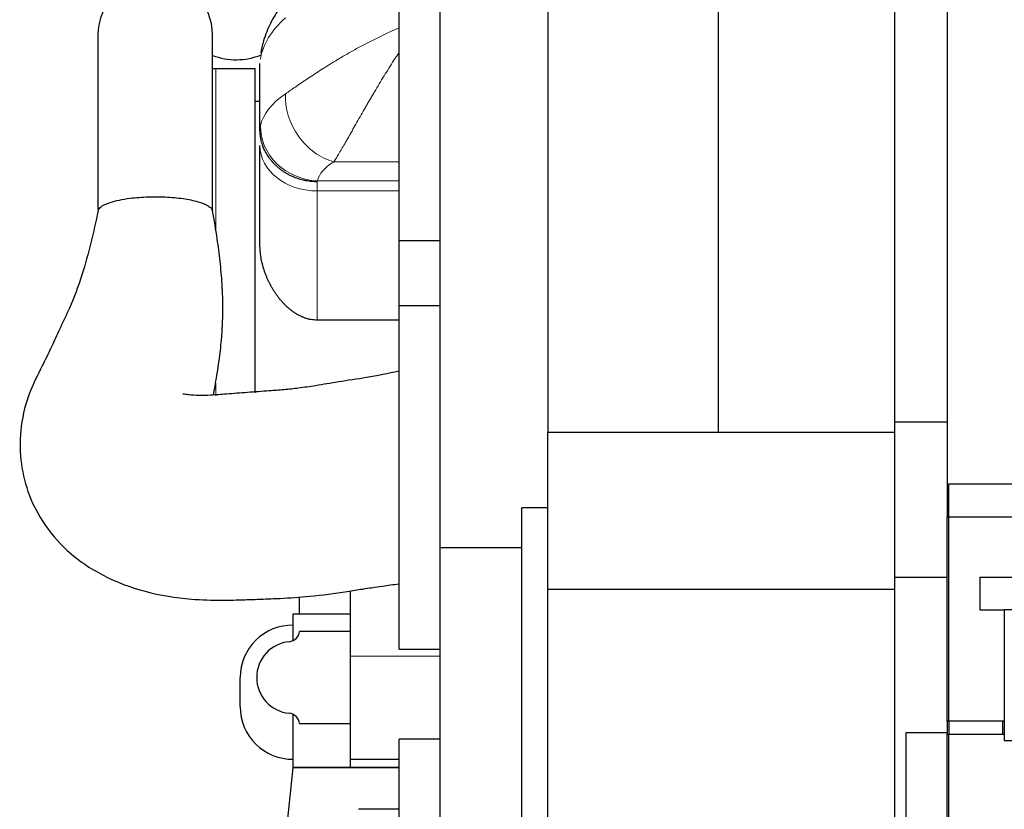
# Model space of a CAD drawing. Header units: inches. Extents: x 0 to 17820, y -10 to 12600.
# Tile 4 of 125: x 898 to 1500, y 3354 to 3837. Entities that reach past the tile are written whole.
import ezdxf

# ---------------------------------------------------------------- set-up
doc = ezdxf.new("R2010")
doc.units = ezdxf.units.IN
doc.layers.add('1', color=7, linetype='Continuous', true_color=0xffffff)

msp = doc.modelspace()

# ---------------------------------------------------------------- linework, layer by layer
at = {"layer": '1', "color": 2, "linetype": 'Continuous', "lineweight": 25}
for p, q in [((1433.09, 3591.145), (1433.09, 4021.145)), ((1465.09, 4021.145), (1465.09, 3533.153)), ((1130.09, 3702.102), (1130.09, 3912.102)), ((1130.09, 3702.102), (1130.09, 3912.102)), ((1155.09, 3877.045), (1155.09, 3514.238)), ((1221.09, 3856.145), (1221.09, 3584.892)), ((1325.09, 3856.145), (1325.09, 3584.891)), ((946.093, 3827.637), (946.093, 3721.146)), ((946.093, 3827.637), (946.093, 3721.146)), ((1016.093, 3719.988), (1016.093, 3827.637)), ((1016.093, 3720.354), (1016.093, 3827.637)), ((1045.09, 3770.031), (1045.09, 3810.288)), ((1045.09, 3770.031), (1045.09, 3810.288)), ((1042.09, 3807.103), (1018.09, 3807.103)), ((1042.09, 3807.103), (1018.09, 3807.103)), ((1042.09, 3608.928), (1042.09, 3807.103)), ((1042.09, 3608.928), (1042.09, 3807.103)), ((1045.09, 3787.103), (1042.09, 3787.103)), ((1045.09, 3787.103), (1042.09, 3787.103)), ((1045.09, 3699.456), (1045.09, 3760.165)), ((1045.09, 3699.456), (1045.09, 3760.165)), ((1130.09, 3662.103), (1130.09, 3702.102)), ((1130.09, 3702.102), (1155.09, 3702.102)), ((1130.09, 3662.103), (1130.09, 3702.102)), ((1130.09, 3702.102), (1155.09, 3702.102)), ((1130.09, 3452.103), (1130.09, 3662.103)), ((1130.09, 3452.103), (1130.09, 3662.103)), ((1155.09, 3662.103), (1130.09, 3662.103)), ((1155.09, 3662.103), (1130.09, 3662.103)), ((1130.09, 3653.373), (1080.09, 3653.373)), ((1130.09, 3653.373), (1080.09, 3653.373)), ((1433.09, 3591.145), (1465.09, 3591.145)), ((1433.09, 3496.145), (1433.09, 3591.145)), ((1221.09, 3488.891), (1221.09, 3584.891)), ((1221.09, 3584.891), (1325.09, 3584.891)), ((1325.09, 3584.891), (1433.09, 3584.891)), ((1466.09, 3408.145), (1466.09, 3553.145)), ((1466.09, 3553.145), (1516.09, 3553.145)), ((1205.09, 3273.645), (1205.09, 3538.645)), ((1221.09, 3538.645), (1205.09, 3538.645)), ((1465.09, 3533.145), (1554.089, 3533.145)), ((1465.09, 3408.145), (1465.09, 3533.145)), ((1155.09, 3514.238), (1155.09, 3343.954)), ((1155.09, 3514.238), (1205.089, 3514.238)), ((1433.09, 3496.145), (1465.09, 3496.145)), ((1433.09, 3316.145), (1433.09, 3496.145)), ((1485.09, 3496.145), (1545.09, 3496.145)), ((1485.09, 3496.145), (1485.09, 3476.145)), ((1485.09, 3496.145), (1545.09, 3496.145)), ((1485.09, 3496.145), (1485.09, 3476.145)), ((1100.49, 3447.887), (1100.49, 3487.732)), ((1221.09, 3488.891), (1433.09, 3488.891)), ((1221.09, 3323.33), (1221.09, 3488.891)), ((1069.01, 3483.998), (1069.01, 3473.782)), ((1065.39, 3473.782), (1100.49, 3473.782)), ((1065.39, 3457.358), (1065.39, 3473.782)), ((1485.09, 3476.145), (1500.09, 3476.145)), ((1485.09, 3476.145), (1500.09, 3476.145)), ((1500.09, 3476.145), (1500.09, 3396.145)), ((1620.09, 3476.145), (1500.09, 3476.145)), ((1100.49, 3462.982), (1069.29, 3462.982)), ((1130.09, 3452.103), (1155.09, 3452.103)), ((1130.09, 3452.103), (1155.09, 3452.103)), ((1100.49, 3384.735), (1100.49, 3447.887)), ((1033.03, 3416.778), (1033.03, 3434.782)), ((1065.39, 3379.782), (1065.39, 3412.207)), ((1069.29, 3406.582), (1100.49, 3406.582)), ((1499.09, 3408.145), (1465.09, 3408.145)), ((1465.09, 3408.145), (1465.09, 3400.145)), ((1500.09, 3408.145), (1466.09, 3408.145)), ((1466.09, 3408.145), (1466.09, 3400.145)), ((1499.09, 3400.145), (1499.09, 3408.145)), ((1440.09, 2791.145), (1440.09, 3401.145)), ((1440.09, 3401.145), (1465.09, 3401.145)), ((1130.09, 3187.145), (1130.09, 3397.145)), ((1155.09, 3397.145), (1130.09, 3397.145)), ((1130.09, 3187.145), (1130.09, 3397.145)), ((1155.09, 3397.145), (1130.09, 3397.145)), ((1465.09, 2791.145), (1465.09, 3400.145)), ((1465.09, 3400.145), (1499.09, 3400.145)), ((1466.09, 3189.145), (1466.09, 3400.145)), ((1466.09, 3400.145), (1500.09, 3400.145)), ((1500.09, 3396.145), (1620.09, 3396.145)), ((1100.49, 3379.782), (1100.49, 3384.735)), ((1100.49, 3384.735), (1130.09, 3384.735)), ((1060.635, 3333.478), (1065.39, 3379.782)), ((1065.39, 3379.782), (1100.49, 3379.782)), ((1130.088, 3379.782), (1065.39, 3379.782)), ((1100.49, 3379.782), (1130.09, 3379.782)), ((1130.09, 3354.145), (1105.42, 3354.145)), ((1130.09, 3354.145), (1105.42, 3354.145))]:
    msp.add_line(p, q, dxfattribs=at)
at = {"layer": '1', "color": 110, "linetype": 'Continuous', "lineweight": 13}
for p, q in [((1018.09, 3708.544), (1018.09, 3807.103)), ((1018.09, 3708.544), (1018.09, 3807.103)), ((1130.09, 3750.269), (1090.221, 3750.269)), ((1130.09, 3750.269), (1090.221, 3750.269)), ((1080.09, 3737.94), (1080.09, 3732.397)), ((1080.09, 3737.94), (1080.09, 3732.397)), ((1080.271, 3738.563), (1130.09, 3738.563)), ((1080.271, 3738.563), (1130.09, 3738.563)), ((1080.09, 3732.397), (1080.09, 3653.373)), ((1130.09, 3732.397), (1080.09, 3732.397)), ((1080.09, 3732.397), (1080.09, 3653.373)), ((1130.09, 3732.397), (1080.09, 3732.397)), ((1018.09, 3607.089), (1018.09, 3614.814)), ((1018.09, 3607.089), (1018.09, 3614.814)), ((1100.49, 3447.887), (1155.088, 3447.887))]:
    msp.add_line(p, q, dxfattribs=at)
at = {"layer": '1', "color": 2, "linetype": 'Continuous', "lineweight": 25}
for centre, radius, start, end in [((981.093, 3827.637), 35, 0, 180), ((981.093, 3827.637), 35, 0, 180), ((1018.09, 3767.103), 40, 90, 92.860859), ((1018.09, 3767.103), 40, 90, 92.860859), ((1065.03, 3434.782), 32, 89.355409, 180), ((1062.322, 3463.65), 7, 275.477307, 354.527397), ((1065.09, 3434.782), 22, 95.477307, 264.522693), ((1065.03, 3416.778), 32, 180, 270.644591), ((1062.322, 3405.915), 7, 5.472603, 84.522693)]:
    msp.add_arc(centre, radius, start, end, dxfattribs=at)
at = {"layer": '1', "color": 110, "linetype": 'Continuous', "lineweight": 13}
for centre, major_axis, ratio, start_param, end_param in [((1145.004, 3807.909), (-100, 0), 0.563574, 5.7148897, 6.1926477), ((1145.004, 3807.909), (-100, 0), 0.563574, 5.7148897, 6.1926477), ((1145.004, 3768.283), (-100, 0), 0.4364252, 5.7148883, 6.1926467), ((1145.004, 3768.283), (-100, 0), 0.4364252, 5.7148883, 6.1926467), ((1090.221, 3782.352), (18.653, -29.615), 0.7739969, 3.9688886, 5.6001196), ((1090.221, 3782.352), (18.653, -29.615), 0.7739969, 3.9688886, 5.6001196), ((1080.271, 3770.646), (34.141, -7.707), 0.9129592, 3.3346823, 4.9156254), ((1080.271, 3770.646), (34.141, -7.707), 0.9129592, 3.3346823, 4.9156254), ((1080.09, 3760.165), (35, 0), 0.7933533, 3.1415927, 4.712389), ((1080.09, 3760.165), (35, 0), 0.7933533, 3.1415927, 4.712389), ((1145.004, 3736.199), (-65, 0), 0.4021932, 5.7148883, 6.1926467), ((1145.004, 3736.199), (-65, 0), 0.4021932, 5.7148883, 6.1926467)]:
    msp.add_ellipse(centre, major_axis=major_axis, ratio=ratio, start_param=start_param, end_param=end_param, dxfattribs=at)
at = {"layer": '1', "color": 2, "linetype": 'Continuous', "lineweight": 25}
msp.add_ellipse((1030.59, 3847.186), major_axis=(-37.5, 0), ratio=0.921605, start_param=1.1739248, end_param=1.9871555, dxfattribs=at)
for points, knots in [([(1066.301, 3854.373), (1064.188, 3852.404), (1059.502, 3847.488), (1053.331, 3838.899), (1048.242, 3828.266), (1046.303, 3820.723), (1045.667, 3816.678)], [0, 0, 0, 0, 0.1951887, 0.4635093, 0.7225653, 1, 1, 1, 1]), ([(1066.301, 3854.373), (1064.188, 3852.404), (1059.502, 3847.488), (1053.331, 3838.899), (1048.242, 3828.266), (1046.303, 3820.723), (1045.667, 3816.678)], [0, 0, 0, 0, 0.1951887, 0.4635093, 0.7225653, 1, 1, 1, 1]), ([(1080.09, 3737.94), (1080.054, 3737.94), (1080.019, 3737.941), (1079.974, 3737.941), (1079.965, 3737.941), (1079.947, 3737.942), (1079.92, 3737.942), (1079.821, 3737.943), (1079.586, 3737.948), (1079.082, 3737.962), (1078.65, 3737.981), (1077.788, 3738.029), (1076.642, 3738.118), (1074.932, 3738.327), (1073.799, 3738.516), (1072.951, 3738.678), (1072.669, 3738.735), (1072.106, 3738.856), (1071.825, 3738.919), (1070.988, 3739.118), (1070.436, 3739.262), (1068.794, 3739.73), (1066.648, 3740.447), (1064.586, 3741.349), (1063.072, 3742.096), (1062.448, 3742.422), (1061.832, 3742.766), (1061.587, 3742.905), (1061.464, 3742.976), (1061.099, 3743.189), (1060.858, 3743.333), (1060.141, 3743.773), (1059.204, 3744.38), (1058.305, 3745.024), (1056.984, 3746.017), (1056.14, 3746.717), (1054.93, 3747.823), (1054.142, 3748.578), (1053.392, 3749.372), (1052.935, 3749.88), (1052.844, 3749.982), (1052.664, 3750.188), (1052.395, 3750.498), (1052.134, 3750.811), (1051.621, 3751.442), (1051.292, 3751.869), (1050.34, 3753.167), (1049.755, 3754.057), (1048.95, 3755.427), (1048.437, 3756.353), (1047.742, 3757.778), (1047.328, 3758.752), (1047.085, 3759.369), (1047.037, 3759.492), (1046.943, 3759.74), (1046.805, 3760.112), (1046.675, 3760.485), (1046.426, 3761.233), (1046.121, 3762.234), (1045.871, 3763.243), (1045.538, 3764.763), (1045.371, 3765.784), (1045.203, 3767.327), (1045.118, 3768.36), (1045.09, 3769.402), (1045.09, 3769.924)], [0, 0, 0, 0, 0.0019531, 0.0019531, 0.0024414, 0.0024414, 0.0029297, 0.0039063, 0.0078125, 0.015625, 0.03125, 0.03125, 0.0625, 0.09375, 0.125, 0.125, 0.140625, 0.140625, 0.15625, 0.15625, 0.1875, 0.1875, 0.25, 0.3125, 0.3125, 0.34375, 0.3515625, 0.3515625, 0.359375, 0.359375, 0.375, 0.375, 0.40625, 0.4375, 0.4375, 0.5, 0.5, 0.53125, 0.5625, 0.5625, 0.5703125, 0.5703125, 0.578125, 0.59375, 0.59375, 0.625, 0.625, 0.6875, 0.6875, 0.71875, 0.75, 0.78125, 0.78125, 0.7890625, 0.7890625, 0.796875, 0.8125, 0.8125, 0.84375, 0.875, 0.875, 0.9375, 0.9375, 0.96875, 1, 1, 1, 1]), ([(1080.09, 3737.94), (1080.054, 3737.94), (1080.019, 3737.941), (1079.974, 3737.941), (1079.965, 3737.941), (1079.947, 3737.942), (1079.92, 3737.942), (1079.821, 3737.943), (1079.586, 3737.948), (1079.082, 3737.962), (1078.65, 3737.981), (1077.788, 3738.029), (1076.642, 3738.118), (1074.932, 3738.327), (1073.799, 3738.516), (1072.951, 3738.678), (1072.669, 3738.735), (1072.106, 3738.856), (1071.825, 3738.919), (1070.988, 3739.118), (1070.436, 3739.262), (1068.794, 3739.73), (1066.648, 3740.447), (1064.586, 3741.349), (1063.072, 3742.096), (1062.448, 3742.422), (1061.832, 3742.766), (1061.587, 3742.905), (1061.464, 3742.976), (1061.099, 3743.189), (1060.858, 3743.333), (1060.141, 3743.773), (1059.204, 3744.38), (1058.305, 3745.024), (1056.984, 3746.017), (1056.14, 3746.717), (1054.93, 3747.823), (1054.142, 3748.578), (1053.392, 3749.372), (1052.935, 3749.88), (1052.844, 3749.982), (1052.664, 3750.188), (1052.395, 3750.498), (1052.134, 3750.811), (1051.621, 3751.442), (1051.292, 3751.869), (1050.34, 3753.167), (1049.755, 3754.057), (1048.95, 3755.427), (1048.437, 3756.353), (1047.742, 3757.778), (1047.328, 3758.752), (1047.085, 3759.369), (1047.037, 3759.492), (1046.943, 3759.74), (1046.805, 3760.112), (1046.675, 3760.485), (1046.426, 3761.233), (1046.121, 3762.234), (1045.871, 3763.243), (1045.538, 3764.763), (1045.371, 3765.784), (1045.203, 3767.327), (1045.118, 3768.36), (1045.09, 3769.402), (1045.09, 3769.924)], [0, 0, 0, 0, 0.0019531, 0.0019531, 0.0024414, 0.0024414, 0.0029297, 0.0039062, 0.0078125, 0.015625, 0.03125, 0.03125, 0.0625, 0.09375, 0.125, 0.125, 0.140625, 0.140625, 0.15625, 0.15625, 0.1875, 0.1875, 0.25, 0.3125, 0.3125, 0.34375, 0.3515625, 0.3515625, 0.359375, 0.359375, 0.375, 0.375, 0.40625, 0.4375, 0.4375, 0.5, 0.5, 0.53125, 0.5625, 0.5625, 0.5703125, 0.5703125, 0.578125, 0.59375, 0.59375, 0.625, 0.625, 0.6875, 0.6875, 0.71875, 0.75, 0.78125, 0.78125, 0.7890625, 0.7890625, 0.796875, 0.8125, 0.8125, 0.84375, 0.875, 0.875, 0.9375, 0.9375, 0.96875, 1, 1, 1, 1]), ([(946.111, 3720.081), (946.186, 3720.633), (946.79, 3721.859), (949.202, 3723.677), (953.378, 3725.421), (958.949, 3726.874), (963.381, 3727.605), (965.725, 3727.901)], [0, 0, 0, 0, 0.1689786, 0.3771392, 0.5853275, 0.7934914, 1, 1, 1, 1]), ([(946.111, 3720.081), (946.186, 3720.633), (946.79, 3721.859), (949.202, 3723.677), (953.378, 3725.421), (958.949, 3726.874), (963.381, 3727.605), (965.725, 3727.901)], [0, 0, 0, 0, 0.1689786, 0.3771392, 0.5853275, 0.7934914, 1, 1, 1, 1]), ([(965.725, 3727.901), (969.24, 3728.345), (974.969, 3728.782), (982.782, 3728.851), (988.596, 3728.653), (994.198, 3728.206), (999.439, 3727.525), (1004.166, 3726.627), (1008.256, 3725.54), (1011.585, 3724.291), (1014.072, 3722.916), (1015.552, 3721.532), (1015.973, 3720.608), (1016.05, 3720.184)], [0, 0, 0, 0, 0.1691773, 0.2536046, 0.3380319, 0.4224583, 0.5068855, 0.591314, 0.6757417, 0.7601677, 0.8445944, 0.929023, 1, 1, 1, 1]), ([(965.725, 3727.901), (969.24, 3728.345), (974.969, 3728.782), (982.782, 3728.851), (988.596, 3728.653), (994.198, 3728.206), (999.439, 3727.525), (1004.166, 3726.627), (1008.256, 3725.54), (1011.585, 3724.291), (1014.072, 3722.916), (1015.552, 3721.532), (1015.973, 3720.608), (1016.05, 3720.184)], [0, 0, 0, 0, 0.1691773, 0.2536046, 0.3380319, 0.4224583, 0.5068855, 0.591314, 0.6757417, 0.7601677, 0.8445944, 0.929023, 1, 1, 1, 1]), ([(946.121, 3720.15), (944.792, 3713.635), (941.761, 3700.523), (936.439, 3680.429), (929.702, 3662.438), (922.867, 3648.534), (917.512, 3636.563), (911.068, 3623.385), (903.345, 3608.258), (898.507, 3589.4), (898.111, 3568.127), (902.594, 3548.193), (912.014, 3528.938), (927.526, 3510.799), (948.688, 3496.432), (974.853, 3486.547), (999.738, 3482.484), (1020.319, 3481.898), (1034.511, 3482.292), (1046.386, 3482.731), (1059.622, 3483.239), (1077.249, 3484.366), (1092.39, 3486.475), (1103.227, 3488.155), (1108.224, 3488.93), (1113.797, 3489.776), (1121.127, 3490.822), (1126.684, 3491.621), (1130.09, 3492.104)], [0, 0, 0, 0, 0.0443313, 0.0899307, 0.1389861, 0.1729885, 0.2005354, 0.2316194, 0.2730942, 0.3276023, 0.3766192, 0.4230379, 0.4706462, 0.5246232, 0.5874003, 0.6500175, 0.7144561, 0.7557406, 0.7867789, 0.8090725, 0.8349015, 0.8753599, 0.9277932, 0.938601, 0.9498372, 0.9621639, 0.9768796, 1, 1, 1, 1]), ([(946.121, 3720.15), (944.792, 3713.635), (941.761, 3700.523), (936.439, 3680.429), (929.702, 3662.438), (922.867, 3648.534), (917.512, 3636.563), (911.068, 3623.385), (903.345, 3608.258), (898.507, 3589.4), (898.111, 3568.127), (902.594, 3548.193), (912.014, 3528.938), (927.526, 3510.799), (948.688, 3496.432), (974.853, 3486.547), (999.738, 3482.484), (1020.319, 3481.898), (1034.511, 3482.292), (1046.386, 3482.731), (1059.622, 3483.239), (1077.249, 3484.366), (1092.39, 3486.475), (1103.227, 3488.155), (1108.224, 3488.93), (1113.797, 3489.776), (1121.127, 3490.822), (1126.684, 3491.621), (1130.09, 3492.104)], [0, 0, 0, 0, 0.0443313, 0.0899307, 0.1389861, 0.1729885, 0.2005354, 0.2316194, 0.2730942, 0.3276023, 0.3766192, 0.4230379, 0.4706462, 0.5246232, 0.5874003, 0.6500175, 0.7144561, 0.7557406, 0.7867789, 0.8090725, 0.8349015, 0.8753599, 0.9277932, 0.938601, 0.9498372, 0.9621639, 0.9768796, 1, 1, 1, 1]), ([(1016.709, 3607.553), (1017.041, 3609.341), (1017.75, 3613.337), (1018.885, 3620.262), (1020.313, 3629.651), (1021.891, 3642.812), (1022.669, 3658.576), (1022.163, 3674.684), (1020.793, 3689.274), (1018.936, 3704.247), (1017.165, 3714.527), (1016.036, 3720.253)], [0, 0, 0, 0, 0.0519119, 0.1159565, 0.1987551, 0.315005, 0.4727634, 0.6118271, 0.7315511, 0.8500011, 1, 1, 1, 1]), ([(1016.709, 3607.553), (1017.041, 3609.341), (1017.75, 3613.337), (1018.885, 3620.262), (1020.313, 3629.651), (1021.891, 3642.812), (1022.669, 3658.576), (1022.163, 3674.684), (1020.793, 3689.274), (1018.936, 3704.247), (1017.165, 3714.527), (1016.036, 3720.253)], [0, 0, 0, 0, 0.0519119, 0.1159565, 0.1987551, 0.315005, 0.4727634, 0.6118271, 0.7315511, 0.8500011, 1, 1, 1, 1]), ([(1080.09, 3653.373), (1079.419, 3653.373), (1078.755, 3653.404), (1077.439, 3653.525), (1076.788, 3653.615), (1075.497, 3653.85), (1074.858, 3653.995), (1073.591, 3654.34), (1072.964, 3654.538), (1072.031, 3654.875), (1071.721, 3654.994), (1071.336, 3655.15), (1071.259, 3655.182), (1071.105, 3655.245), (1070.876, 3655.342), (1070.648, 3655.442), (1069.893, 3655.781), (1069.303, 3656.073), (1068.144, 3656.695), (1067.577, 3657.025), (1066.464, 3657.719), (1065.917, 3658.083), (1065.113, 3658.654), (1064.847, 3658.848), (1064.453, 3659.146), (1064.322, 3659.246), (1064.061, 3659.448), (1063.931, 3659.55), (1063.284, 3660.065), (1062.781, 3660.488), (1061.798, 3661.358), (1061.318, 3661.803), (1060.382, 3662.715), (1059.925, 3663.18), (1059.031, 3664.131), (1058.595, 3664.616), (1057.742, 3665.604), (1057.326, 3666.107), (1056.511, 3667.131), (1055.716, 3668.173), (1054.956, 3669.249), (1054.401, 3670.069), (1054.217, 3670.344), (1053.856, 3670.899), (1053.678, 3671.178), (1053.152, 3672.018), (1052.812, 3672.584), (1052.152, 3673.725), (1051.514, 3674.876), (1050.618, 3676.634), (1049.783, 3678.421), (1049.008, 3680.238), (1048.295, 3682.086), (1047.862, 3683.339), (1047.604, 3684.128), (1047.554, 3684.286), (1047.453, 3684.603), (1047.404, 3684.762), (1047.258, 3685.239), (1047.164, 3685.557), (1046.89, 3686.512), (1046.719, 3687.15), (1046.244, 3689.068), (1045.977, 3690.352), (1045.651, 3692.288), (1045.459, 3693.581), (1045.319, 3694.88), (1045.205, 3696.182), (1045.162, 3696.834), (1045.105, 3698.143), (1045.09, 3698.798), (1045.09, 3699.456)], [0, 0, 0, 0, 0.03125, 0.03125, 0.0625, 0.0625, 0.09375, 0.09375, 0.125, 0.125, 0.140625, 0.140625, 0.1445313, 0.1445313, 0.1484375, 0.15625, 0.15625, 0.1875, 0.1875, 0.21875, 0.21875, 0.25, 0.25, 0.265625, 0.265625, 0.2734375, 0.2734375, 0.28125, 0.28125, 0.3125, 0.3125, 0.34375, 0.34375, 0.375, 0.375, 0.40625, 0.40625, 0.4375, 0.4375, 0.46875, 0.5, 0.5, 0.515625, 0.515625, 0.53125, 0.53125, 0.5625, 0.5625, 0.59375, 0.625, 0.65625, 0.6875, 0.71875, 0.75, 0.75, 0.7578125, 0.7578125, 0.765625, 0.765625, 0.78125, 0.78125, 0.8125, 0.8125, 0.875, 0.875, 0.90625, 0.9375, 0.9375, 0.96875, 0.96875, 1, 1, 1, 1]), ([(1080.09, 3653.373), (1079.419, 3653.373), (1078.755, 3653.404), (1077.439, 3653.525), (1076.788, 3653.615), (1075.497, 3653.85), (1074.858, 3653.995), (1073.591, 3654.34), (1072.964, 3654.538), (1072.031, 3654.875), (1071.721, 3654.994), (1071.336, 3655.15), (1071.259, 3655.182), (1071.105, 3655.245), (1070.876, 3655.342), (1070.648, 3655.442), (1069.893, 3655.781), (1069.303, 3656.073), (1068.144, 3656.695), (1067.577, 3657.025), (1066.464, 3657.719), (1065.917, 3658.083), (1065.113, 3658.654), (1064.847, 3658.848), (1064.453, 3659.146), (1064.322, 3659.246), (1064.061, 3659.448), (1063.931, 3659.55), (1063.284, 3660.065), (1062.781, 3660.488), (1061.798, 3661.358), (1061.318, 3661.803), (1060.382, 3662.715), (1059.925, 3663.18), (1059.031, 3664.131), (1058.595, 3664.616), (1057.742, 3665.604), (1057.326, 3666.107), (1056.511, 3667.131), (1055.716, 3668.173), (1054.956, 3669.249), (1054.401, 3670.069), (1054.217, 3670.344), (1053.856, 3670.899), (1053.678, 3671.178), (1053.152, 3672.018), (1052.812, 3672.584), (1052.152, 3673.725), (1051.514, 3674.876), (1050.618, 3676.634), (1049.783, 3678.421), (1049.008, 3680.238), (1048.295, 3682.086), (1047.862, 3683.339), (1047.604, 3684.128), (1047.554, 3684.286), (1047.453, 3684.603), (1047.404, 3684.762), (1047.258, 3685.239), (1047.164, 3685.557), (1046.89, 3686.512), (1046.719, 3687.15), (1046.244, 3689.068), (1045.977, 3690.352), (1045.651, 3692.288), (1045.459, 3693.581), (1045.319, 3694.88), (1045.205, 3696.182), (1045.162, 3696.834), (1045.105, 3698.143), (1045.09, 3698.798), (1045.09, 3699.456)], [0, 0, 0, 0, 0.03125, 0.03125, 0.0625, 0.0625, 0.09375, 0.09375, 0.125, 0.125, 0.140625, 0.140625, 0.1445313, 0.1445313, 0.1484375, 0.15625, 0.15625, 0.1875, 0.1875, 0.21875, 0.21875, 0.25, 0.25, 0.265625, 0.265625, 0.2734375, 0.2734375, 0.28125, 0.28125, 0.3125, 0.3125, 0.34375, 0.34375, 0.375, 0.375, 0.40625, 0.40625, 0.4375, 0.4375, 0.46875, 0.5, 0.5, 0.515625, 0.515625, 0.53125, 0.53125, 0.5625, 0.5625, 0.59375, 0.625, 0.65625, 0.6875, 0.71875, 0.75, 0.75, 0.7578125, 0.7578125, 0.765625, 0.765625, 0.78125, 0.78125, 0.8125, 0.8125, 0.875, 0.875, 0.90625, 0.9375, 0.9375, 0.96875, 0.96875, 1, 1, 1, 1]), ([(1130.09, 3622.102), (1123.466, 3620.685), (1111.17, 3618.24), (1094.085, 3615.768), (1080.307, 3613.423), (1069.266, 3611.731), (1059.792, 3610.721), (1049.353, 3609.939), (1037.574, 3609.142), (1025.621, 3608.174), (1015.588, 3607.427), (1007.731, 3607.101), (1002.663, 3607.502), (999.786, 3607.954), (998.475, 3608.164), (997.991, 3608.151), (997.934, 3608.06), (997.929, 3608.034)], [0, 0, 0, 0, 0.148952, 0.275774, 0.3796559, 0.4564001, 0.5205699, 0.586542, 0.6827602, 0.7748485, 0.8445208, 0.8989126, 0.9472479, 0.967756, 0.983642, 0.9957261, 1, 1, 1, 1]), ([(1130.09, 3622.102), (1123.466, 3620.685), (1111.17, 3618.24), (1094.085, 3615.768), (1080.307, 3613.423), (1069.266, 3611.731), (1059.792, 3610.721), (1049.353, 3609.939), (1037.574, 3609.142), (1025.621, 3608.174), (1015.588, 3607.427), (1007.731, 3607.101), (1002.663, 3607.502), (999.786, 3607.954), (998.475, 3608.164), (997.991, 3608.151), (997.934, 3608.06), (997.929, 3608.034)], [0, 0, 0, 0, 0.148952, 0.275774, 0.3796559, 0.4564001, 0.5205699, 0.586542, 0.6827602, 0.7748485, 0.8445208, 0.8989126, 0.9472479, 0.967756, 0.983642, 0.9957261, 1, 1, 1, 1])]:
    msp.add_open_spline(points, degree=3, knots=knots, dxfattribs=at)
at = {"layer": '1', "color": 110, "linetype": 'Continuous', "lineweight": 13}
for points, knots in [([(1060.723, 3791.771), (1061.223, 3792.113), (1061.732, 3792.463), (1062.771, 3793.18), (1063.3, 3793.546), (1064.377, 3794.294), (1064.926, 3794.674), (1066.042, 3795.449), (1066.609, 3795.842), (1068.34, 3797.041), (1069.533, 3797.864), (1071.379, 3799.128), (1072.004, 3799.554), (1072.955, 3800.201), (1073.275, 3800.417), (1073.758, 3800.744), (1073.92, 3800.853), (1074.244, 3801.072), (1074.407, 3801.181), (1075.873, 3802.167), (1077.202, 3803.052), (1079.91, 3804.832), (1081.29, 3805.728), (1084.099, 3807.526), (1085.528, 3808.429), (1088.436, 3810.239), (1089.915, 3811.146), (1092.171, 3812.506), (1092.929, 3812.96), (1094.076, 3813.64), (1094.459, 3813.867), (1095.226, 3814.318), (1095.611, 3814.544), (1097.537, 3815.667), (1099.089, 3816.557), (1102.218, 3818.319), (1103.794, 3819.19), (1106.969, 3820.913), (1108.569, 3821.764), (1111.791, 3823.445), (1113.415, 3824.274), (1116.686, 3825.91), (1118.334, 3826.716), (1121.654, 3828.304), (1123.327, 3829.085), (1126.7, 3830.619), (1128.392, 3831.369), (1130.09, 3832.1)], [0, 0, 0, 0, 0.03125, 0.03125, 0.0625, 0.0625, 0.09375, 0.09375, 0.125, 0.125, 0.1875, 0.1875, 0.21875, 0.21875, 0.234375, 0.234375, 0.2421875, 0.2421875, 0.25, 0.25, 0.3125, 0.3125, 0.375, 0.375, 0.4375, 0.4375, 0.5, 0.5, 0.53125, 0.53125, 0.546875, 0.546875, 0.5625, 0.5625, 0.625, 0.625, 0.6875, 0.6875, 0.75, 0.75, 0.8125, 0.8125, 0.875, 0.875, 0.9375, 0.9375, 1, 1, 1, 1]), ([(1060.723, 3791.771), (1061.223, 3792.113), (1061.732, 3792.463), (1062.771, 3793.18), (1063.3, 3793.546), (1064.377, 3794.294), (1064.926, 3794.674), (1066.042, 3795.449), (1066.609, 3795.842), (1068.34, 3797.041), (1069.533, 3797.864), (1071.379, 3799.128), (1072.004, 3799.554), (1072.955, 3800.201), (1073.275, 3800.417), (1073.758, 3800.744), (1073.92, 3800.853), (1074.244, 3801.072), (1074.407, 3801.181), (1075.873, 3802.167), (1077.202, 3803.052), (1079.91, 3804.832), (1081.29, 3805.728), (1084.099, 3807.526), (1085.528, 3808.429), (1088.436, 3810.239), (1089.915, 3811.146), (1092.171, 3812.506), (1092.929, 3812.96), (1094.076, 3813.64), (1094.459, 3813.867), (1095.226, 3814.318), (1095.611, 3814.544), (1097.537, 3815.667), (1099.089, 3816.557), (1102.218, 3818.319), (1103.794, 3819.19), (1106.969, 3820.913), (1108.569, 3821.764), (1111.791, 3823.445), (1113.415, 3824.274), (1116.686, 3825.91), (1118.334, 3826.716), (1121.654, 3828.304), (1123.327, 3829.085), (1126.7, 3830.619), (1128.392, 3831.369), (1130.09, 3832.1)], [0, 0, 0, 0, 0.03125, 0.03125, 0.0625, 0.0625, 0.09375, 0.09375, 0.125, 0.125, 0.1875, 0.1875, 0.21875, 0.21875, 0.234375, 0.234375, 0.2421875, 0.2421875, 0.25, 0.25, 0.3125, 0.3125, 0.375, 0.375, 0.4375, 0.4375, 0.5, 0.5, 0.53125, 0.53125, 0.546875, 0.546875, 0.5625, 0.5625, 0.625, 0.625, 0.6875, 0.6875, 0.75, 0.75, 0.8125, 0.8125, 0.875, 0.875, 0.9375, 0.9375, 1, 1, 1, 1]), ([(1130.09, 3817.095), (1129.038, 3815.507), (1127.998, 3813.914), (1125.943, 3810.72), (1124.926, 3809.12), (1122.914, 3805.914), (1121.918, 3804.308), (1119.945, 3801.092), (1118.968, 3799.482), (1117.03, 3796.258), (1116.07, 3794.645), (1114.641, 3792.223), (1114.166, 3791.416), (1113.575, 3790.407), (1113.457, 3790.205), (1113.222, 3789.802), (1112.869, 3789.197), (1112.401, 3788.394), (1112.052, 3787.793), (1111.82, 3787.393), (1111.704, 3787.193), (1111.357, 3786.594), (1111.128, 3786.196), (1110.442, 3785.007), (1109.989, 3784.221), (1108.646, 3781.88), (1107.77, 3780.344), (1106.053, 3777.322), (1105.212, 3775.836), (1103.564, 3772.919), (1102.757, 3771.488), (1101.769, 3769.735), (1101.572, 3769.386), (1101.278, 3768.866), (1101.18, 3768.693), (1100.986, 3768.348), (1100.501, 3767.489), (1100.024, 3766.647), (1099.46, 3765.652), (1099.181, 3765.158), (1098.904, 3764.671), (1098.72, 3764.347), (1098.628, 3764.186), (1098.173, 3763.386), (1097.815, 3762.76), (1096.763, 3760.925), (1096.089, 3759.758), (1094.789, 3757.539), (1094.165, 3756.487), (1093.262, 3754.997), (1092.672, 3754.033), (1092.105, 3753.13), (1091.548, 3752.258), (1091.275, 3751.838), (1090.74, 3751.029), (1090.478, 3750.641), (1090.221, 3750.269)], [0, 0, 0, 0, 0.0625, 0.0625, 0.125, 0.125, 0.1875, 0.1875, 0.25, 0.25, 0.3125, 0.3125, 0.34375, 0.34375, 0.3515625, 0.3515625, 0.359375, 0.375, 0.3828125, 0.3828125, 0.390625, 0.390625, 0.40625, 0.40625, 0.4375, 0.4375, 0.5, 0.5, 0.5625, 0.5625, 0.625, 0.625, 0.640625, 0.640625, 0.6484375, 0.6484375, 0.65625, 0.6875, 0.6875, 0.703125, 0.7109375, 0.7109375, 0.71875, 0.71875, 0.75, 0.75, 0.8125, 0.8125, 0.875, 0.875, 0.90625, 0.9375, 0.9375, 0.96875, 0.96875, 1, 1, 1, 1]), ([(1130.09, 3817.095), (1129.038, 3815.507), (1127.998, 3813.914), (1125.943, 3810.72), (1124.926, 3809.12), (1122.914, 3805.914), (1121.918, 3804.308), (1119.945, 3801.092), (1118.968, 3799.482), (1117.03, 3796.258), (1116.07, 3794.645), (1114.641, 3792.223), (1114.166, 3791.416), (1113.575, 3790.407), (1113.457, 3790.205), (1113.222, 3789.802), (1112.869, 3789.197), (1112.401, 3788.394), (1112.052, 3787.793), (1111.82, 3787.393), (1111.704, 3787.193), (1111.357, 3786.594), (1111.128, 3786.196), (1110.442, 3785.007), (1109.989, 3784.221), (1108.646, 3781.88), (1107.77, 3780.344), (1106.053, 3777.322), (1105.212, 3775.836), (1103.564, 3772.919), (1102.757, 3771.488), (1101.769, 3769.735), (1101.572, 3769.386), (1101.278, 3768.866), (1101.18, 3768.693), (1100.986, 3768.348), (1100.501, 3767.489), (1100.024, 3766.647), (1099.46, 3765.652), (1099.181, 3765.158), (1098.904, 3764.671), (1098.72, 3764.347), (1098.628, 3764.186), (1098.173, 3763.386), (1097.815, 3762.76), (1096.763, 3760.925), (1096.089, 3759.758), (1094.789, 3757.539), (1094.165, 3756.487), (1093.262, 3754.997), (1092.672, 3754.033), (1092.105, 3753.13), (1091.548, 3752.258), (1091.275, 3751.838), (1090.74, 3751.029), (1090.478, 3750.641), (1090.221, 3750.269)], [0, 0, 0, 0, 0.0625, 0.0625, 0.125, 0.125, 0.1875, 0.1875, 0.25, 0.25, 0.3125, 0.3125, 0.34375, 0.34375, 0.3515625, 0.3515625, 0.359375, 0.375, 0.3828125, 0.3828125, 0.390625, 0.390625, 0.40625, 0.40625, 0.4375, 0.4375, 0.5, 0.5, 0.5625, 0.5625, 0.625, 0.625, 0.640625, 0.640625, 0.6484375, 0.6484375, 0.65625, 0.6875, 0.6875, 0.703125, 0.7109375, 0.7109375, 0.71875, 0.71875, 0.75, 0.75, 0.8125, 0.8125, 0.875, 0.875, 0.90625, 0.9375, 0.9375, 0.96875, 0.96875, 1, 1, 1, 1])]:
    msp.add_open_spline(points, degree=3, knots=knots, dxfattribs=at)
at = {"layer": '1', "color": 2, "linetype": 'Continuous', "lineweight": 25}
msp.add_open_spline([(1045.09, 3810.288), (1045.09, 3810.323), (1045.09, 3810.356), (1045.09, 3810.389)], degree=3, dxfattribs=at)
msp.add_open_spline([(1045.09, 3810.288), (1045.09, 3810.323), (1045.09, 3810.356), (1045.09, 3810.389)], degree=3, dxfattribs=at)
at = {"layer": '1', "color": 110, "linetype": 'Continuous', "lineweight": 13}
for points in [[(1045.09, 3770.031), (1045.158, 3770.783), (1045.266, 3771.515), (1045.414, 3772.229)], [(1045.09, 3770.031), (1045.158, 3770.783), (1045.266, 3771.515), (1045.414, 3772.229)], [(1080.271, 3738.563), (1080.194, 3738.363), (1080.133, 3738.155), (1080.09, 3737.94)], [(1080.271, 3738.563), (1080.194, 3738.363), (1080.133, 3738.155), (1080.09, 3737.94)]]:
    msp.add_open_spline(points, degree=3, dxfattribs=at)

doc.saveas('drawing.dxf')
